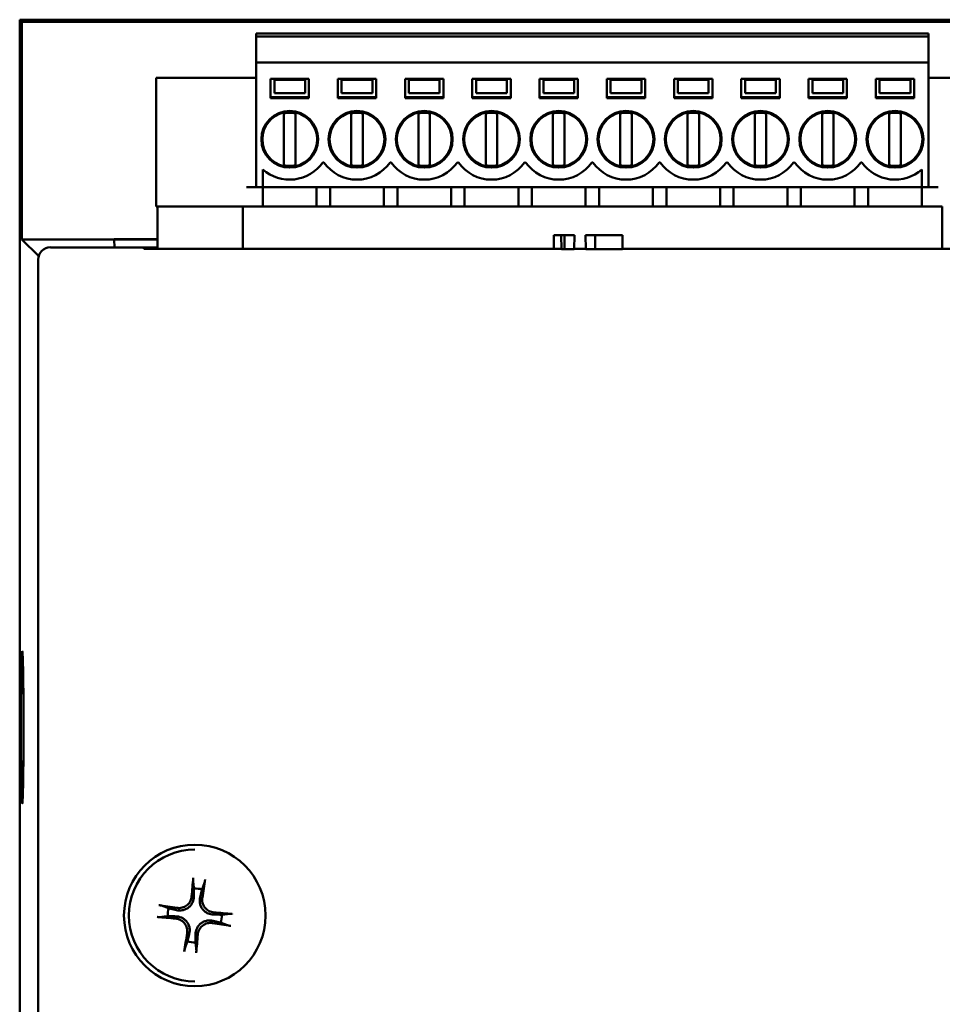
# Model space of a CAD drawing. Header units: inches. Extents: x 1.9 to 31.6, y 1 to 25.4.
# Tile 11 of 24: x 13.8 to 15.7, y 15.4 to 17.4. Entities that reach past the tile are written whole.
import ezdxf

# ---------------------------------------------------------------- set-up
doc = ezdxf.new("R2010")
doc.units = ezdxf.units.IN
doc.header["$MEASUREMENT"] = 0
doc.layers.add('Visible (ANSI)', color=7, linetype='Continuous', lineweight=50)

msp = doc.modelspace()

# ---------------------------------------------------------------- linework, layer by layer
at = {"layer": 'Visible (ANSI)'}
for p, q in [((13.7661, 17.4078), (13.7661, 12.5802)), ((13.7705, 17.4034), (13.7661, 17.4078)), ((19.2664, 17.4078), (13.7661, 17.4078)), ((13.7705, 16.9577), (13.7705, 17.4034)), ((13.7705, 17.4034), (19.2621, 17.4034)), ((14.2505, 17.3792), (15.6285, 17.3792)), ((14.2505, 17.3792), (14.2505, 17.3733)), ((14.2505, 17.3733), (15.6285, 17.3733)), ((14.2505, 17.3733), (14.2505, 17.3694)), ((15.6285, 17.3733), (15.6285, 17.3792)), ((15.6285, 17.3694), (15.6285, 17.3733)), ((14.2505, 17.3644), (14.2505, 17.3694)), ((14.2505, 17.3644), (14.2505, 17.3606)), ((14.2505, 17.3606), (14.2505, 17.3202)), ((15.6285, 17.3694), (15.6285, 17.3644)), ((15.6285, 17.3694), (15.6285, 17.2887)), ((15.6285, 17.3606), (15.6285, 17.3644)), ((15.6285, 17.3202), (15.6285, 17.3606)), ((15.6285, 17.3202), (14.2505, 17.3202)), ((14.2505, 17.3202), (14.2505, 17.0643)), ((15.6285, 17.0643), (15.6285, 17.3202)), ((14.0458, 17.2887), (14.0852, 17.2887)), ((14.0458, 17.2887), (14.0458, 17.0249)), ((14.0852, 17.2887), (14.2308, 17.2887)), ((14.2505, 17.2887), (14.2308, 17.2887)), ((14.2801, 17.2473), (14.2801, 17.2867)), ((14.2801, 17.2867), (14.3588, 17.2867)), ((14.2879, 17.2847), (14.3509, 17.2847)), ((14.2879, 17.2847), (14.2879, 17.2823)), ((14.2879, 17.2823), (14.2879, 17.2572)), ((14.3509, 17.2823), (14.3509, 17.2847)), ((14.3509, 17.2572), (14.3509, 17.2823)), ((14.3588, 17.2867), (14.3588, 17.2473)), ((14.4179, 17.2867), (14.4966, 17.2867)), ((14.4179, 17.2473), (14.4179, 17.2867)), ((14.4257, 17.2847), (14.4887, 17.2847)), ((14.4257, 17.2847), (14.4257, 17.2823)), ((14.4257, 17.2823), (14.4257, 17.2572)), ((14.4887, 17.2823), (14.4887, 17.2847)), ((14.4887, 17.2572), (14.4887, 17.2823)), ((14.4966, 17.2867), (14.4966, 17.2473)), ((14.5557, 17.2867), (14.6344, 17.2867)), ((14.5557, 17.2473), (14.5557, 17.2867)), ((14.5635, 17.2847), (14.6265, 17.2847)), ((14.5635, 17.2847), (14.5635, 17.2823)), ((14.5635, 17.2823), (14.5635, 17.2572)), ((14.6265, 17.2823), (14.6265, 17.2847)), ((14.6265, 17.2572), (14.6265, 17.2823)), ((14.6344, 17.2867), (14.6344, 17.2473)), ((14.6934, 17.2867), (14.7722, 17.2867)), ((14.6934, 17.2473), (14.6934, 17.2867)), ((14.7013, 17.2847), (14.7643, 17.2847)), ((14.7013, 17.2847), (14.7013, 17.2823)), ((14.7013, 17.2823), (14.7013, 17.2572)), ((14.7643, 17.2823), (14.7643, 17.2847)), ((14.7643, 17.2572), (14.7643, 17.2823)), ((14.7722, 17.2867), (14.7722, 17.2473)), ((14.8312, 17.2867), (14.91, 17.2867)), ((14.8312, 17.2473), (14.8312, 17.2867)), ((14.8391, 17.2847), (14.9021, 17.2847)), ((14.8391, 17.2847), (14.8391, 17.2823)), ((14.8391, 17.2823), (14.8391, 17.2572)), ((14.9021, 17.2823), (14.9021, 17.2847)), ((14.9021, 17.2572), (14.9021, 17.2823)), ((14.91, 17.2867), (14.91, 17.2473)), ((14.969, 17.2867), (15.0478, 17.2867)), ((14.969, 17.2473), (14.969, 17.2867)), ((14.9769, 17.2847), (15.0399, 17.2847)), ((14.9769, 17.2847), (14.9769, 17.2823)), ((14.9769, 17.2823), (14.9769, 17.2572)), ((15.0399, 17.2823), (15.0399, 17.2847)), ((15.0399, 17.2572), (15.0399, 17.2823)), ((15.0478, 17.2867), (15.0478, 17.2473)), ((15.1068, 17.2867), (15.1856, 17.2867)), ((15.1068, 17.2473), (15.1068, 17.2867)), ((15.1147, 17.2847), (15.1777, 17.2847)), ((15.1147, 17.2847), (15.1147, 17.2823)), ((15.1147, 17.2823), (15.1147, 17.2572)), ((15.1777, 17.2823), (15.1777, 17.2847)), ((15.1777, 17.2572), (15.1777, 17.2823)), ((15.1856, 17.2867), (15.1856, 17.2473)), ((15.2446, 17.2867), (15.3234, 17.2867)), ((15.2446, 17.2473), (15.2446, 17.2867)), ((15.2525, 17.2847), (15.3155, 17.2847)), ((15.2525, 17.2847), (15.2525, 17.2823)), ((15.2525, 17.2823), (15.2525, 17.2572)), ((15.3155, 17.2823), (15.3155, 17.2847)), ((15.3155, 17.2572), (15.3155, 17.2823)), ((15.3234, 17.2867), (15.3234, 17.2473)), ((15.3824, 17.2867), (15.4612, 17.2867)), ((15.3824, 17.2473), (15.3824, 17.2867)), ((15.3903, 17.2847), (15.4533, 17.2847)), ((15.3903, 17.2847), (15.3903, 17.2823)), ((15.3903, 17.2823), (15.3903, 17.2572)), ((15.4533, 17.2823), (15.4533, 17.2847)), ((15.4533, 17.2572), (15.4533, 17.2823)), ((15.4612, 17.2867), (15.4612, 17.2473)), ((15.5202, 17.2473), (15.5202, 17.2867)), ((15.5202, 17.2867), (15.599, 17.2867)), ((15.5281, 17.2847), (15.5911, 17.2847)), ((15.5281, 17.2847), (15.5281, 17.2823)), ((15.5281, 17.2823), (15.5281, 17.2572)), ((15.5911, 17.2823), (15.5911, 17.2847)), ((15.5911, 17.2572), (15.5911, 17.2823)), ((15.599, 17.2867), (15.599, 17.2473)), ((15.6482, 17.2887), (15.6285, 17.2887)), ((15.6482, 17.2887), (15.7938, 17.2887)), ((14.3509, 17.2572), (14.2879, 17.2572)), ((14.4887, 17.2572), (14.4257, 17.2572)), ((14.6265, 17.2572), (14.5635, 17.2572)), ((14.7643, 17.2572), (14.7013, 17.2572)), ((14.9021, 17.2572), (14.8391, 17.2572)), ((15.0399, 17.2572), (14.9769, 17.2572)), ((15.1777, 17.2572), (15.1147, 17.2572)), ((15.3155, 17.2572), (15.2525, 17.2572)), ((15.4533, 17.2572), (15.3903, 17.2572)), ((15.5911, 17.2572), (15.5281, 17.2572)), ((14.2801, 17.2493), (14.3588, 17.2493)), ((14.3588, 17.2473), (14.2801, 17.2473)), ((14.4966, 17.2493), (14.4179, 17.2493)), ((14.4179, 17.2473), (14.4966, 17.2473)), ((14.6344, 17.2493), (14.5557, 17.2493)), ((14.5557, 17.2473), (14.6344, 17.2473)), ((14.7722, 17.2493), (14.6934, 17.2493)), ((14.6934, 17.2473), (14.7722, 17.2473)), ((14.91, 17.2493), (14.8312, 17.2493)), ((14.8312, 17.2473), (14.91, 17.2473)), ((15.0478, 17.2493), (14.969, 17.2493)), ((14.969, 17.2473), (15.0478, 17.2473)), ((15.1856, 17.2493), (15.1068, 17.2493)), ((15.1068, 17.2473), (15.1856, 17.2473)), ((15.3234, 17.2493), (15.2446, 17.2493)), ((15.2446, 17.2473), (15.3234, 17.2473)), ((15.4612, 17.2493), (15.3824, 17.2493)), ((15.3824, 17.2473), (15.4612, 17.2473)), ((15.5202, 17.2493), (15.599, 17.2493)), ((15.599, 17.2473), (15.5202, 17.2473)), ((14.3076, 17.1119), (14.3076, 17.2135)), ((14.3312, 17.2135), (14.3312, 17.2175)), ((14.3312, 17.1119), (14.3312, 17.2135)), ((14.4454, 17.2175), (14.4454, 17.2135)), ((14.4454, 17.1119), (14.4454, 17.2135)), ((14.469, 17.2135), (14.469, 17.2175)), ((14.469, 17.1119), (14.469, 17.2135)), ((14.5832, 17.2175), (14.5832, 17.2135)), ((14.5832, 17.1119), (14.5832, 17.2135)), ((14.6068, 17.2135), (14.6068, 17.2175)), ((14.6068, 17.1119), (14.6068, 17.2135)), ((14.721, 17.2175), (14.721, 17.2135)), ((14.721, 17.1119), (14.721, 17.2135)), ((14.7446, 17.2135), (14.7446, 17.2175)), ((14.7446, 17.1119), (14.7446, 17.2135)), ((14.8588, 17.2175), (14.8588, 17.2135)), ((14.8588, 17.1119), (14.8588, 17.2135)), ((14.8824, 17.2135), (14.8824, 17.2175)), ((14.8824, 17.1119), (14.8824, 17.2135)), ((14.9966, 17.2175), (14.9966, 17.2135)), ((14.9966, 17.1119), (14.9966, 17.2135)), ((15.0202, 17.2135), (15.0202, 17.2175)), ((15.0202, 17.1119), (15.0202, 17.2135)), ((15.1344, 17.2175), (15.1344, 17.2135)), ((15.1344, 17.1119), (15.1344, 17.2135)), ((15.158, 17.2135), (15.158, 17.2175)), ((15.158, 17.1119), (15.158, 17.2135)), ((15.2722, 17.2175), (15.2722, 17.2135)), ((15.2722, 17.1119), (15.2722, 17.2135)), ((15.2958, 17.2135), (15.2958, 17.2175)), ((15.2958, 17.1119), (15.2958, 17.2135)), ((15.41, 17.2175), (15.41, 17.2135)), ((15.41, 17.1119), (15.41, 17.2135)), ((15.4336, 17.2135), (15.4336, 17.2175)), ((15.4336, 17.1119), (15.4336, 17.2135)), ((15.5478, 17.2175), (15.5478, 17.2135)), ((15.5478, 17.1119), (15.5478, 17.2135)), ((15.5714, 17.2135), (15.5714, 17.2175)), ((15.5714, 17.1119), (15.5714, 17.2135)), ((14.3312, 17.1078), (14.3312, 17.1119)), ((14.3873, 17.1154), (14.3894, 17.1154)), ((14.4454, 17.1119), (14.4454, 17.1078)), ((14.469, 17.1078), (14.469, 17.1119)), ((14.5251, 17.1154), (14.5272, 17.1154)), ((14.5832, 17.1119), (14.5832, 17.1078)), ((14.6068, 17.1078), (14.6068, 17.1119)), ((14.6629, 17.1154), (14.665, 17.1154)), ((14.721, 17.1119), (14.721, 17.1078)), ((14.7446, 17.1078), (14.7446, 17.1119)), ((14.8007, 17.1154), (14.8028, 17.1154)), ((14.8588, 17.1119), (14.8588, 17.1078)), ((14.8824, 17.1078), (14.8824, 17.1119)), ((14.9385, 17.1154), (14.9406, 17.1154)), ((14.9966, 17.1119), (14.9966, 17.1078)), ((15.0202, 17.1078), (15.0202, 17.1119)), ((15.0763, 17.1154), (15.0784, 17.1154)), ((15.1344, 17.1119), (15.1344, 17.1078)), ((15.158, 17.1078), (15.158, 17.1119)), ((15.2141, 17.1154), (15.2161, 17.1154)), ((15.2722, 17.1119), (15.2722, 17.1078)), ((15.2958, 17.1078), (15.2958, 17.1119)), ((15.3518, 17.1154), (15.3539, 17.1154)), ((15.41, 17.1119), (15.41, 17.1078)), ((15.4336, 17.1078), (15.4336, 17.1119)), ((15.4896, 17.1154), (15.4917, 17.1154)), ((15.5478, 17.1119), (15.5478, 17.1078)), ((15.5714, 17.1078), (15.5714, 17.1119)), ((14.2643, 17.0643), (14.2643, 17.1011)), ((15.6147, 17.1011), (15.6147, 17.0643)), ((14.2308, 17.0643), (14.2505, 17.0643)), ((14.2505, 17.0643), (14.2643, 17.0643)), ((14.2643, 17.0643), (15.6147, 17.0643)), ((14.2643, 17.0249), (14.2643, 17.0643)), ((14.3745, 17.0643), (14.3745, 17.0249)), ((14.3745, 17.0643), (14.3745, 17.0249)), ((14.4021, 17.0643), (14.4021, 17.0249)), ((14.5123, 17.0249), (14.5123, 17.0643)), ((14.5123, 17.0643), (14.5123, 17.0249)), ((14.5399, 17.0643), (14.5399, 17.0249)), ((14.6501, 17.0249), (14.6501, 17.0643)), ((14.6501, 17.0643), (14.6501, 17.0249)), ((14.6777, 17.0643), (14.6777, 17.0249)), ((14.7879, 17.0249), (14.7879, 17.0643)), ((14.7879, 17.0643), (14.7879, 17.0249)), ((14.8155, 17.0643), (14.8155, 17.0249)), ((14.9257, 17.0249), (14.9257, 17.0643)), ((14.9257, 17.0643), (14.9257, 17.0249)), ((14.9533, 17.0643), (14.9533, 17.0249)), ((15.0635, 17.0249), (15.0635, 17.0643)), ((15.0635, 17.0643), (15.0635, 17.0249)), ((15.0911, 17.0643), (15.0911, 17.0249)), ((15.2013, 17.0249), (15.2013, 17.0643)), ((15.2013, 17.0643), (15.2013, 17.0249)), ((15.2289, 17.0643), (15.2289, 17.0249)), ((15.3391, 17.0249), (15.3391, 17.0643)), ((15.3391, 17.0643), (15.3391, 17.0249)), ((15.3667, 17.0643), (15.3667, 17.0249)), ((15.4769, 17.0249), (15.4769, 17.0643)), ((15.4769, 17.0643), (15.4769, 17.0249)), ((15.5045, 17.0643), (15.5045, 17.0249)), ((15.6147, 17.0643), (15.6285, 17.0643)), ((15.6147, 17.0643), (15.6147, 17.0249)), ((15.6285, 17.0643), (15.6482, 17.0643)), ((14.0482, 17.0249), (14.0458, 17.0249)), ((14.2234, 17.0249), (14.0482, 17.0249)), ((14.0482, 17.0249), (14.0482, 16.9385)), ((15.6565, 17.0249), (14.2234, 17.0249)), ((14.2234, 17.0249), (14.2234, 16.9385)), ((15.6565, 16.9384), (15.6565, 17.0249)), ((13.7705, 16.9577), (13.805, 16.9232)), ((13.9598, 16.9577), (13.7705, 16.9577)), ((13.9598, 16.9579), (13.9598, 16.9584)), ((13.9598, 16.9584), (14.0482, 16.9584)), ((14.0482, 16.9579), (13.9598, 16.9579)), ((13.9598, 16.9577), (14.0482, 16.9577)), ((13.9598, 16.9577), (13.9601, 16.9413)), ((13.9601, 16.9413), (13.9598, 16.9577)), ((14.8604, 16.9663), (14.8607, 16.9383)), ((14.8759, 16.9663), (14.8604, 16.9663)), ((14.8759, 16.9663), (14.8762, 16.9375)), ((14.8822, 16.9663), (14.8759, 16.9663)), ((14.8822, 16.9663), (14.8821, 16.9375)), ((14.9026, 16.9663), (14.8822, 16.9663)), ((14.9026, 16.9663), (14.9023, 16.9376)), ((14.945, 16.9663), (14.9257, 16.9663)), ((14.9257, 16.9663), (14.9259, 16.9376)), ((15.0011, 16.9663), (14.945, 16.9663)), ((14.945, 16.9663), (14.9451, 16.9375)), ((15.0011, 16.9663), (15.0009, 16.9374)), ((13.8291, 16.9413), (14.0205, 16.9413)), ((14.0205, 16.9385), (14.0205, 16.9413)), ((14.0205, 16.9413), (14.0205, 16.9411)), ((14.0205, 16.9411), (14.0482, 16.9411)), ((14.8607, 16.9384), (14.0205, 16.9385)), ((14.8762, 16.9383), (14.8607, 16.9383)), ((14.8821, 16.9375), (14.8762, 16.9375)), ((14.9023, 16.9376), (14.8821, 16.9375)), ((14.9259, 16.9384), (14.9023, 16.9384)), ((14.9451, 16.9375), (14.9259, 16.9376)), ((15.0009, 16.9374), (14.9451, 16.9375)), ((15.7526, 16.9384), (15.0009, 16.9384)), ((13.8041, 10.1383), (13.8041, 16.9163))]:
    msp.add_line(p, q, dxfattribs=at)
for centre, radius in [((14.3194, 17.1627), 0.0581), ((14.4572, 17.1627), 0.0581), ((14.595, 17.1627), 0.0581), ((14.7328, 17.1627), 0.0581), ((14.8706, 17.1627), 0.0581), ((15.0084, 17.1627), 0.0581), ((15.1462, 17.1627), 0.0581), ((15.284, 17.1627), 0.0581), ((15.4218, 17.1627), 0.0581), ((15.5596, 17.1627), 0.0581), ((14.1248, 15.5722), 0.145)]:
    msp.add_circle(centre, radius, dxfattribs=at)
for centre, radius, start, end in [((14.3194, 17.1627), 0.0561, 102.1532, 257.8468), ((14.3194, 17.1627), 0.0545, 77.4902, 102.5098), ((14.3194, 17.1627), 0.0561, 282.1532, 77.8468), ((14.4572, 17.1627), 0.0561, 102.1532, 257.8468), ((14.4572, 17.1627), 0.0545, 77.4902, 102.5098), ((14.4572, 17.1627), 0.0561, 282.1532, 77.8468), ((14.595, 17.1627), 0.0561, 102.1532, 257.8468), ((14.595, 17.1627), 0.0545, 77.4902, 102.5098), ((14.595, 17.1627), 0.0561, 282.1532, 77.8468), ((14.7328, 17.1627), 0.0561, 102.1532, 257.8468), ((14.7328, 17.1627), 0.0545, 77.4902, 102.5098), ((14.7328, 17.1627), 0.0561, 282.1532, 77.8468), ((14.8706, 17.1627), 0.0561, 102.1532, 257.8468), ((14.8706, 17.1627), 0.0545, 77.4902, 102.5098), ((14.8706, 17.1627), 0.0561, 282.1532, 77.8468), ((15.0084, 17.1627), 0.0561, 102.1532, 257.8468), ((15.0084, 17.1627), 0.0545, 77.4902, 102.5098), ((15.0084, 17.1627), 0.0561, 282.1532, 77.8468), ((15.1462, 17.1627), 0.0561, 102.1532, 257.8468), ((15.1462, 17.1627), 0.0545, 77.4902, 102.5098), ((15.1462, 17.1627), 0.0561, 282.1532, 77.8468), ((15.284, 17.1627), 0.0561, 102.1532, 257.8468), ((15.284, 17.1627), 0.0545, 77.4902, 102.5098), ((15.284, 17.1627), 0.0561, 282.1532, 77.8468), ((15.4218, 17.1627), 0.0561, 102.1532, 257.8468), ((15.4218, 17.1627), 0.0545, 77.4902, 102.5098), ((15.4218, 17.1627), 0.0561, 282.1532, 77.8468), ((15.5596, 17.1627), 0.0561, 102.1532, 257.8468), ((15.5596, 17.1627), 0.0545, 77.4902, 102.5098), ((15.5596, 17.1627), 0.0561, 282.1532, 77.8468), ((14.3194, 17.1627), 0.0827, 228.1897, 325.1501), ((14.4572, 17.1627), 0.0827, 214.8499, 325.1501), ((14.595, 17.1627), 0.0827, 214.8499, 325.1501), ((14.7328, 17.1627), 0.0827, 214.8499, 325.1501), ((14.8706, 17.1627), 0.0827, 214.8499, 325.1501), ((15.0084, 17.1627), 0.0827, 214.8499, 325.1501), ((15.1462, 17.1627), 0.0827, 214.8499, 325.1501), ((15.284, 17.1627), 0.0827, 214.8499, 325.1501), ((15.4218, 17.1627), 0.0827, 214.8499, 325.1501), ((15.5596, 17.1627), 0.0827, 214.8499, 311.8103), ((14.3194, 17.1627), 0.0545, 257.4902, 282.5098), ((14.4572, 17.1627), 0.0545, 257.4902, 282.5098), ((14.595, 17.1627), 0.0545, 257.4902, 282.5098), ((14.7328, 17.1627), 0.0545, 257.4902, 282.5098), ((14.8706, 17.1627), 0.0545, 257.4902, 282.5098), ((15.0084, 17.1627), 0.0545, 257.4902, 282.5098), ((15.1462, 17.1627), 0.0545, 257.4902, 282.5098), ((15.284, 17.1627), 0.0545, 257.4902, 282.5098), ((15.4218, 17.1627), 0.0545, 257.4902, 282.5098), ((15.5596, 17.1627), 0.0545, 257.4902, 282.5098), ((14.1248, 15.5722), 0.135, 90, 270), ((14.1248, 15.5722), 0.0553, 74.4828, 91.6237), ((14.1248, 15.5722), 0.0553, 164.4828, 181.6237), ((14.1248, 15.5722), 0.0553, 344.4828, 1.6237), ((14.1248, 15.5722), 0.0553, 254.4828, 271.6237)]:
    msp.add_arc(centre, radius, start, end, dxfattribs=at)
for centre, major_axis, ratio, start_param, end_param in [((14.3076, 17.2135), (0, 0.00405), 0.000011, 0.000202, 1.567636), ((14.3076, 17.1119), (0, 0.00405), 0.000011, 1.573957, 3.141391), ((13.8291, 16.9163), (-0.0177, 0.0177), 0.999924, 5.497787, 7.068583), ((14.1311, 15.5718), (-0.0101, -0.1751), 0.087158, 4.261039, 4.4898), ((14.1186, 15.5733), (0.0322, 0.1724), 0.087153, 4.934977, 5.163738), ((14.1236, 15.566), (-0.1724, 0.0322), 0.087155, 4.93498, 5.163741), ((14.1244, 15.5659), (-0.1751, 0.0101), 0.087156, 4.261042, 4.489803), ((14.1251, 15.5785), (0.1751, -0.0101), 0.087156, 4.261036, 4.489798), ((14.1259, 15.5784), (0.1724, -0.0322), 0.087156, 4.934975, 5.163736), ((14.131, 15.571), (-0.0322, -0.1724), 0.087158, 4.934978, 5.163739), ((14.1185, 15.5725), (0.0101, 0.1751), 0.087153, 4.261039, 4.4898)]:
    msp.add_ellipse(centre, major_axis=major_axis, ratio=ratio, start_param=start_param, end_param=end_param, dxfattribs=at)
msp.add_ellipse((13.7713, 15.9578), major_axis=(0, 0.1559), ratio=0.017455, dxfattribs=at)
for points, knots in [([(14.1215, 15.6415), (14.1215, 15.6418), (14.1215, 15.6422), (14.1214, 15.643), (14.1214, 15.6437), (14.1215, 15.645), (14.1215, 15.6458), (14.1216, 15.6472), (14.1216, 15.648), (14.1217, 15.6488), (14.1217, 15.6489), (14.1217, 15.649)], [0.04854437, 0.04854437, 0.04854437, 0.04854437, 0.05284301, 0.05284301, 0.05810894, 0.05810894, 0.06340254, 0.06340254, 0.06870047, 0.06870047, 0.06955036, 0.06955036, 0.06955036, 0.06955036]), ([(14.1461, 15.646), (14.1461, 15.6459), (14.1461, 15.6458), (14.146, 15.6451), (14.1459, 15.6443), (14.1456, 15.6429), (14.1454, 15.6421), (14.1452, 15.6408), (14.145, 15.6402), (14.1448, 15.6393), (14.1446, 15.639), (14.1445, 15.6387)], [0.0150618, 0.0150618, 0.0150618, 0.0150618, 0.01591169, 0.01591169, 0.02120962, 0.02120962, 0.02650322, 0.02650322, 0.03176915, 0.03176915, 0.03606779, 0.03606779, 0.03606779, 0.03606779]), ([(14.123, 15.6111), (14.123, 15.6072), (14.1222, 15.6032), (14.1196, 15.5974), (14.1185, 15.5954), (14.1156, 15.5917), (14.114, 15.59), (14.1101, 15.5869), (14.108, 15.5857), (14.1037, 15.5839), (14.1015, 15.5832), (14.0953, 15.5822), (14.0912, 15.5823), (14.0874, 15.5832)], [0.3400621, 0.3400621, 0.3400621, 0.3400621, 0.3728415, 0.3728415, 0.3915916, 0.3915916, 0.4103416, 0.4103416, 0.4290917, 0.4290917, 0.4478417, 0.4478417, 0.4806211, 0.4806211, 0.4806211, 0.4806211]), ([(14.1184, 15.6113), (14.1182, 15.6082), (14.1173, 15.6049), (14.1143, 15.5988), (14.1122, 15.5961), (14.1074, 15.5918), (14.1044, 15.59), (14.098, 15.5878), (14.0946, 15.5873), (14.0904, 15.5875), (14.0894, 15.5876), (14.0883, 15.5878)], [0, 0, 0, 0, 0.0245201, 0.0245201, 0.0490401, 0.0490401, 0.0733788, 0.0733788, 0.0977174, 0.0977174, 0.1059587, 0.1059587, 0.1059587, 0.1059587]), ([(14.1636, 15.5739), (14.1598, 15.574), (14.1558, 15.5748), (14.15, 15.5773), (14.148, 15.5785), (14.1442, 15.5813), (14.1425, 15.583), (14.1395, 15.5868), (14.1383, 15.5889), (14.1364, 15.5932), (14.1358, 15.5954), (14.1347, 15.6017), (14.1349, 15.6058), (14.1358, 15.6095)], [0.3400621, 0.3400621, 0.3400621, 0.3400621, 0.3728415, 0.3728415, 0.3915916, 0.3915916, 0.4103416, 0.4103416, 0.4290917, 0.4290917, 0.4478417, 0.4478417, 0.4806211, 0.4806211, 0.4806211, 0.4806211]), ([(14.1639, 15.5785), (14.1608, 15.5788), (14.1574, 15.5797), (14.1514, 15.5827), (14.1486, 15.5848), (14.1444, 15.5896), (14.1426, 15.5926), (14.1403, 15.5989), (14.1399, 15.6023), (14.14, 15.6065), (14.1401, 15.6076), (14.1403, 15.6087)], [0, 0, 0, 0, 0.0245201, 0.0245201, 0.0490401, 0.0490401, 0.0733788, 0.0733788, 0.0977174, 0.0977174, 0.1059587, 0.1059587, 0.1059587, 0.1059587]), ([(14.0509, 15.5936), (14.051, 15.5936), (14.0511, 15.5935), (14.0519, 15.5934), (14.0527, 15.5933), (14.054, 15.593), (14.0548, 15.5929), (14.0561, 15.5926), (14.0568, 15.5924), (14.0576, 15.5922), (14.058, 15.5921), (14.0582, 15.592)], [0.0150618, 0.0150618, 0.0150618, 0.0150618, 0.01591169, 0.01591169, 0.02120962, 0.02120962, 0.02650322, 0.02650322, 0.03176915, 0.03176915, 0.03606779, 0.03606779, 0.03606779, 0.03606779]), ([(14.0554, 15.5689), (14.0552, 15.5689), (14.0548, 15.5689), (14.0539, 15.5689), (14.0532, 15.5689), (14.0519, 15.5689), (14.0511, 15.5689), (14.0497, 15.569), (14.0489, 15.5691), (14.0482, 15.5691), (14.0481, 15.5691), (14.048, 15.5692)], [0.04854437, 0.04854437, 0.04854437, 0.04854437, 0.05284301, 0.05284301, 0.05810894, 0.05810894, 0.06340254, 0.06340254, 0.06870047, 0.06870047, 0.06955036, 0.06955036, 0.06955036, 0.06955036]), ([(14.0856, 15.5658), (14.0887, 15.5656), (14.0921, 15.5647), (14.0981, 15.5617), (14.1009, 15.5596), (14.1051, 15.5548), (14.1069, 15.5518), (14.1092, 15.5455), (14.1096, 15.5421), (14.1095, 15.5379), (14.1094, 15.5368), (14.1092, 15.5357)], [0, 0, 0, 0, 0.0245201, 0.0245201, 0.0490401, 0.0490401, 0.0733788, 0.0733788, 0.0977174, 0.0977174, 0.1059587, 0.1059587, 0.1059587, 0.1059587]), ([(14.0859, 15.5704), (14.0897, 15.5704), (14.0937, 15.5696), (14.0995, 15.5671), (14.1015, 15.5659), (14.1053, 15.5631), (14.107, 15.5614), (14.11, 15.5575), (14.1112, 15.5555), (14.1131, 15.5512), (14.1137, 15.5489), (14.1148, 15.5427), (14.1146, 15.5386), (14.1137, 15.5349)], [0.3400621, 0.3400621, 0.3400621, 0.3400621, 0.3728415, 0.3728415, 0.3915916, 0.3915916, 0.4103416, 0.4103416, 0.4290917, 0.4290917, 0.4478417, 0.4478417, 0.4806211, 0.4806211, 0.4806211, 0.4806211]), ([(14.1265, 15.5333), (14.1265, 15.5372), (14.1274, 15.5412), (14.1299, 15.547), (14.131, 15.549), (14.1339, 15.5527), (14.1355, 15.5544), (14.1394, 15.5575), (14.1415, 15.5587), (14.1458, 15.5605), (14.148, 15.5612), (14.1542, 15.5622), (14.1583, 15.562), (14.1621, 15.5612)], [0.3400621, 0.3400621, 0.3400621, 0.3400621, 0.3728415, 0.3728415, 0.3915916, 0.3915916, 0.4103416, 0.4103416, 0.4290917, 0.4290917, 0.4478417, 0.4478417, 0.4806211, 0.4806211, 0.4806211, 0.4806211]), ([(14.1311, 15.533), (14.1314, 15.5362), (14.1322, 15.5395), (14.1352, 15.5456), (14.1373, 15.5483), (14.1421, 15.5526), (14.1451, 15.5543), (14.1515, 15.5566), (14.1549, 15.5571), (14.1591, 15.5569), (14.1602, 15.5568), (14.1612, 15.5566)], [0, 0, 0, 0, 0.0244853, 0.0244853, 0.0489707, 0.0489707, 0.0733441, 0.0733441, 0.0977174, 0.0977174, 0.1059587, 0.1059587, 0.1059587, 0.1059587]), ([(14.1941, 15.5754), (14.1944, 15.5755), (14.1947, 15.5755), (14.1956, 15.5755), (14.1963, 15.5755), (14.1976, 15.5755), (14.1984, 15.5754), (14.1998, 15.5754), (14.2006, 15.5753), (14.2014, 15.5752), (14.2015, 15.5752), (14.2016, 15.5752)], [0.04854437, 0.04854437, 0.04854437, 0.04854437, 0.05284301, 0.05284301, 0.05810894, 0.05810894, 0.06340254, 0.06340254, 0.06870047, 0.06870047, 0.06955036, 0.06955036, 0.06955036, 0.06955036]), ([(14.1986, 15.5508), (14.1985, 15.5508), (14.1984, 15.5508), (14.1976, 15.5509), (14.1968, 15.5511), (14.1955, 15.5513), (14.1947, 15.5515), (14.1934, 15.5518), (14.1927, 15.5519), (14.1919, 15.5522), (14.1915, 15.5523), (14.1913, 15.5524)], [0.0150618, 0.0150618, 0.0150618, 0.0150618, 0.01591169, 0.01591169, 0.02120962, 0.02120962, 0.02650322, 0.02650322, 0.03176915, 0.03176915, 0.03606779, 0.03606779, 0.03606779, 0.03606779]), ([(14.1034, 15.4984), (14.1034, 15.4985), (14.1034, 15.4986), (14.1035, 15.4993), (14.1037, 15.5001), (14.1039, 15.5015), (14.1041, 15.5023), (14.1044, 15.5035), (14.1045, 15.5042), (14.1048, 15.5051), (14.1049, 15.5054), (14.105, 15.5057)], [0.0150618, 0.0150618, 0.0150618, 0.0150618, 0.01591169, 0.01591169, 0.02120962, 0.02120962, 0.02650322, 0.02650322, 0.03176915, 0.03176915, 0.03606779, 0.03606779, 0.03606779, 0.03606779]), ([(14.128, 15.5029), (14.128, 15.5026), (14.128, 15.5022), (14.1281, 15.5013), (14.1281, 15.5006), (14.128, 15.4994), (14.128, 15.4985), (14.1279, 15.4972), (14.1279, 15.4963), (14.1278, 15.4956), (14.1278, 15.4955), (14.1278, 15.4954)], [0.04854437, 0.04854437, 0.04854437, 0.04854437, 0.05284301, 0.05284301, 0.05810894, 0.05810894, 0.06340254, 0.06340254, 0.06870047, 0.06870047, 0.06955036, 0.06955036, 0.06955036, 0.06955036])]:
    msp.add_open_spline(points, degree=3, knots=knots, dxfattribs=at)
for points, weights in [([(14.1215, 15.6415), (14.1225, 15.6337), (14.1232, 15.6274)], [1.00192407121, 1.00731929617, 1]), ([(14.1395, 15.6254), (14.1418, 15.6313), (14.1445, 15.6387)], [1, 1.00731929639, 1.00192407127]), ([(14.1232, 15.6274), (14.1231, 15.6178), (14.123, 15.6111)], [1, 1.20089099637, 1.39845709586]), ([(14.1358, 15.6095), (14.1373, 15.6161), (14.1395, 15.6254)], [1.39845709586, 1.20089099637, 1]), ([(14.0715, 15.587), (14.0656, 15.5892), (14.0582, 15.592)], [1, 1.0073192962, 1.00192407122]), ([(14.0874, 15.5832), (14.0809, 15.5848), (14.0715, 15.587)], [1.39845709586, 1.20089099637, 1]), ([(14.0554, 15.5689), (14.0633, 15.5699), (14.0695, 15.5706)], [1.00192407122, 1.0073192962, 1]), ([(14.0695, 15.5706), (14.0791, 15.5705), (14.0859, 15.5704)], [1, 1.20089099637, 1.39845709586]), ([(14.1621, 15.5612), (14.1687, 15.5596), (14.178, 15.5574)], [1.39845709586, 1.20089099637, 1]), ([(14.18, 15.5738), (14.1704, 15.5739), (14.1636, 15.5739)], [1, 1.20089099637, 1.39845709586]), ([(14.178, 15.5574), (14.1839, 15.5552), (14.1913, 15.5524)], [1, 1.0073192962, 1.00192407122]), ([(14.1941, 15.5754), (14.1863, 15.5745), (14.18, 15.5738)], [1.00192407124, 1.00731929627, 1]), ([(14.11, 15.5189), (14.1078, 15.513), (14.105, 15.5057)], [1, 1.00731929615, 1.00192407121]), ([(14.1137, 15.5349), (14.1122, 15.5283), (14.11, 15.5189)], [1.39845709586, 1.20089099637, 1]), ([(14.1263, 15.5169), (14.1264, 15.5265), (14.1265, 15.5333)], [1, 1.20089099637, 1.39845709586]), ([(14.128, 15.5029), (14.1271, 15.5107), (14.1263, 15.5169)], [1.00192407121, 1.00731929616, 1])]:
    msp.add_rational_spline(points, weights, degree=2, dxfattribs=at)

doc.saveas('drawing.dxf')
